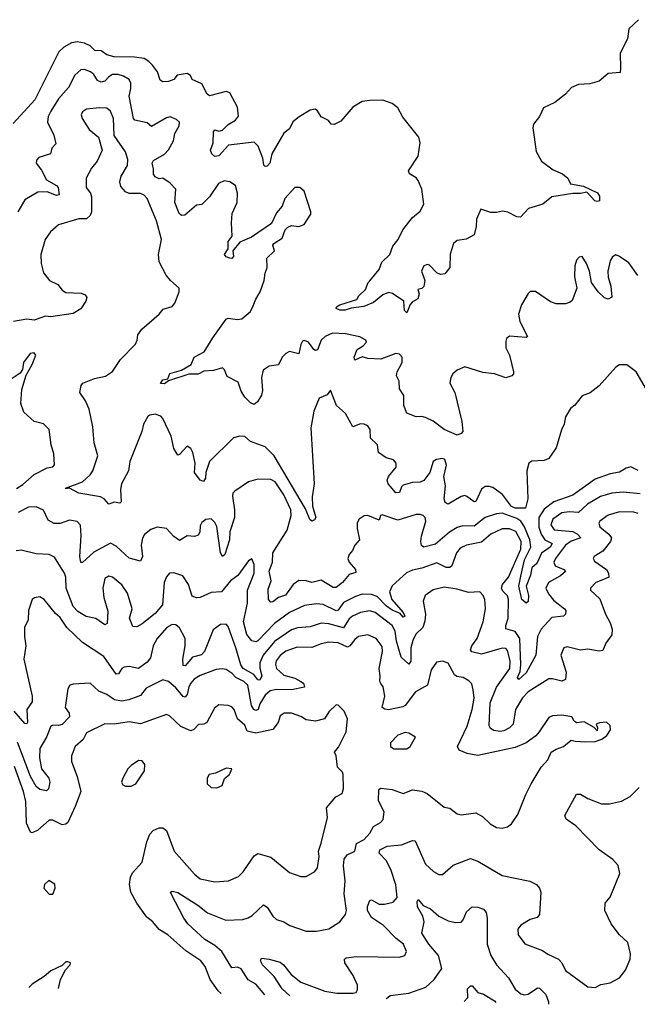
# Model space of a CAD drawing. Extents: x 1603745 to 1745082, y 385868 to 533966.
# Tile 8 of 256: x 1626247 to 1629560, y 389093 to 394375. Entities that reach past the tile are written whole.
import ezdxf

# ---------------------------------------------------------------- set-up
doc = ezdxf.new("R2010")
doc.units = 0

msp = doc.modelspace()

# ---------------------------------------------------------------- linework, layer by layer
at = {"layer": '0CON20XD'}
for points in [[(1629566.2, 394375), (1629514.4, 394325.6), (1629507.3, 394272.7), (1629468.8, 394195), (1629470, 394115), (1629468.3, 394091.7), (1629405, 394085.8), (1629355, 394045.8), (1629305, 394031.1), (1629245, 394026.5), (1629208.3, 394011.7), (1629176, 393975), (1629118.7, 393931.3), (1629057, 393903), (1629035, 393856), (1629004.2, 393815), (1628999.2, 393795), (1629017.7, 393667.7), (1629045.8, 393615.8), (1629109.3, 393569.3), (1629158.3, 393548.3), (1629187.5, 393525), (1629202.5, 393495), (1629271.1, 393481.1), (1629346.5, 393446.5), (1629357.6, 393427.6), (1629356.9, 393403.1), (1629345, 393398.8), (1629332.7, 393402.7), (1629289.3, 393449.3), (1629255, 393442.2), (1629215, 393443.1), (1629102.5, 393425), (1629054.5, 393385.5), (1628977.4, 393362.6), (1628934.2, 393315.8), (1628915, 393317.1), (1628866.8, 393343.2), (1628837.4, 393347.4), (1628805, 393340), (1628775, 393341.3), (1628721.7, 393358.3), (1628698.6, 393305), (1628696.9, 393265), (1628685, 393220.8), (1628643.2, 393196.8), (1628595, 393190), (1628575, 393174), (1628556.8, 393116.8), (1628554.3, 393045.7), (1628528.8, 393011.2), (1628505, 393008), (1628485, 393016.2), (1628445, 393058.6), (1628435, 393061.1), (1628415, 393054), (1628403.1, 393025), (1628420, 392975), (1628415.8, 392944.2), (1628405, 392932.5), (1628383, 392927), (1628390, 392905), (1628382.7, 392877.3), (1628355, 392862), (1628342.6, 392847.4), (1628325, 392801.9), (1628311.8, 392815), (1628308.8, 392865), (1628246.4, 392906.4), (1628225, 392911.5), (1628195, 392899.1), (1628145, 392858), (1628093.7, 392836.3), (1628025, 392828.1), (1627992.9, 392817.1), (1627965, 392817.3), (1627945.8, 392825), (1627947.1, 392835), (1627964, 392845), (1628055.3, 392874.7), (1628066.7, 392893.3), (1628103, 392927), (1628116.7, 392965), (1628125.8, 392974.2), (1628176, 393035), (1628190, 393075), (1628232.9, 393115), (1628249.7, 393160.3), (1628278.5, 393195), (1628302.3, 393247.8), (1628355, 393314.4), (1628395, 393348.6), (1628414.5, 393385), (1628405.3, 393465), (1628385, 393512.2), (1628375, 393526.9), (1628338.6, 393548.6), (1628333.4, 393563.4), (1628385, 393642), (1628395.6, 393714.4), (1628389.3, 393745), (1628302.6, 393852.6), (1628275, 393902.3), (1628245, 393924.6), (1628195, 393942.9), (1628125, 393942.2), (1628084.5, 393935.5), (1628035, 393906.2), (1627970.2, 393829.8), (1627935, 393812.5), (1627917.5, 393815), (1627903.3, 393835), (1627865, 393854.2), (1627845.4, 393885.4), (1627832.5, 393895), (1627805, 393890.5), (1627747, 393853), (1627712.1, 393827.9), (1627695, 393788.8), (1627665, 393766.7), (1627600, 393655), (1627588.5, 393605), (1627575, 393589.4), (1627565, 393587.1), (1627557.1, 393595), (1627551.6, 393631.6), (1627526.9, 393696.9), (1627505, 393717.8), (1627368, 393702), (1627315, 393645.5), (1627295, 393640.9), (1627277.8, 393655), (1627270.5, 393675), (1627285.6, 393715), (1627287.3, 393772.7), (1627295, 393783.3), (1627315, 393777.5), (1627335, 393782.9), (1627365, 393813.1), (1627405, 393835.8), (1627421.7, 393858.3), (1627415.6, 393905), (1627375, 393982), (1627355, 393990), (1627265, 393967.1), (1627253.1, 393975), (1627225, 394031.2), (1627173.3, 394055), (1627163.8, 394075), (1627145, 394086.7), (1627091.9, 394078.1), (1627075, 394054.2), (1627045, 394043.3), (1627015, 394042), (1627001.3, 394051.3), (1626986.7, 394095), (1626960.7, 394130.8), (1626941, 394151), (1626915, 394166), (1626863.2, 394173.2), (1626755, 394175.5), (1626715, 394187.1), (1626685, 394207.1), (1626649.8, 394209.8), (1626624.8, 394234.8), (1626595, 394248.4), (1626555, 394255.8), (1626525, 394251.6), (1626485, 394227.8), (1626458.3, 394201.7), (1626329.4, 393945), (1626211.6, 393818.4)], [(1629563.3, 393003.3), (1629515, 393069.7), (1629465, 393105.4), (1629445, 393112.9), (1629426.9, 393103.1), (1629415, 393081.2), (1629402.7, 393025), (1629403.3, 392993.3), (1629418.2, 392945), (1629424.1, 392885.9), (1629405, 392876), (1629385, 392882.5), (1629351.1, 392915), (1629314.4, 392965), (1629303.5, 393025), (1629287.3, 393067.3), (1629265, 393103.8), (1629248.8, 393101.2), (1629234, 393085), (1629226.2, 393055), (1629222.9, 392995), (1629236, 392935), (1629210.7, 392869.3), (1629200.7, 392859.3), (1629175, 392850), (1629125, 392850), (1629095, 392861.2), (1629015, 392917.1), (1628985, 392916.2), (1628975, 392906.7), (1628938.8, 392845), (1628922.9, 392795), (1628930.5, 392755), (1628971.2, 392675), (1628965, 392670), (1628875, 392678), (1628858.8, 392665), (1628855, 392650), (1628855.8, 392615), (1628874.4, 392575), (1628896.2, 392485), (1628896.7, 392475), (1628887.5, 392465), (1628855, 392453.8), (1628794.2, 392475.8), (1628732.1, 392482.1), (1628635, 392512), (1628595, 392495.6), (1628570, 392475), (1628559.5, 392455), (1628554.6, 392424.6), (1628581.9, 392375), (1628619.1, 392219.1), (1628623.9, 392166.1), (1628615.8, 392154.2), (1628595, 392146.2), (1628525, 392175.6), (1628465, 392221.9), (1628425, 392240), (1628405, 392245.7), (1628375, 392244.2), (1628325, 392263.8), (1628307.9, 392305), (1628308.2, 392358.2), (1628284.5, 392395), (1628282.9, 392435), (1628268.6, 392465), (1628271.4, 392485), (1628298.6, 392535), (1628299.4, 392565), (1628285, 392580.6), (1628265, 392583.3), (1628185, 392553.8), (1628115, 392556.7), (1628085, 392565.5), (1628045, 392548), (1628041.8, 392565), (1628058.2, 392605), (1628090, 392625), (1628108, 392645), (1628103.8, 392655), (1628072.7, 392672.7), (1627995, 392690), (1627925, 392692.6), (1627886.5, 392675), (1627863.8, 392655), (1627845, 392603.3), (1627835, 392599.4), (1627825, 392605.6), (1627796.7, 392645), (1627775, 392654.3), (1627765, 392650), (1627755, 392632), (1627745, 392581.9), (1627695, 392595.6), (1627675.5, 392584.5), (1627655, 392564), (1627636.6, 392523.4), (1627585, 392515.6), (1627552.7, 392495), (1627543.8, 392455), (1627549.4, 392385), (1627545, 392360), (1627523.3, 392325), (1627505, 392311.2), (1627485, 392318.8), (1627455, 392350), (1627435, 392381.2), (1627419.6, 392429.6), (1627360, 392460), (1627346.7, 392496.7), (1627335, 392506.9), (1627287.5, 392492.5), (1627235, 392488.5), (1627205, 392473.9), (1627155, 392472.7), (1627045, 392437.5), (1627025, 392420.8), (1627003.6, 392423.6), (1627015, 392443.3), (1627041.7, 392448.3), (1627052.9, 392477.1), (1627116, 392494), (1627167.5, 392525), (1627182.5, 392565), (1627237.7, 392592.3), (1627282.6, 392667.4), (1627355, 392768.6), (1627365.7, 392774.3), (1627415, 392766.4), (1627439.9, 392770.1), (1627485, 392809.1), (1627499.5, 392839.5), (1627513.5, 392876.5), (1627537.7, 392915), (1627559.1, 392975), (1627563.5, 393015), (1627575.8, 393045), (1627572.5, 393095), (1627613.8, 393135), (1627606, 393165), (1627610.8, 393175), (1627655, 393203.3), (1627671.7, 393248.3), (1627685, 393262.5), (1627705, 393270), (1627745, 393266.2), (1627773.9, 393276.1), (1627808.3, 393331.7), (1627810, 393345), (1627773.3, 393455), (1627750, 393475), (1627722.5, 393475), (1627670, 393415), (1627656, 393375), (1627625, 393338.8), (1627597.8, 393282.2), (1627491.5, 393208.5), (1627429.1, 393180.8), (1627390, 393135), (1627395, 393104.3), (1627385, 393094.5), (1627375, 393095.6), (1627355, 393103.1), (1627345.7, 393115), (1627366, 393145), (1627365, 393184.3), (1627386.6, 393213.4), (1627383.1, 393285), (1627387.7, 393335), (1627413.6, 393395), (1627415.4, 393445), (1627405.5, 393485.5), (1627375.5, 393505.5), (1627345, 393510), (1627313.1, 393496.9), (1627265.3, 393425), (1627225, 393383.3), (1627195, 393380.8), (1627133, 393327), (1627115, 393324.4), (1627102.5, 393335), (1627079.1, 393395), (1627085.9, 393465.9), (1627055, 393497.9), (1627015, 393524.2), (1626995, 393520.8), (1626975, 393532.2), (1626965.4, 393545.4), (1626965.8, 393575), (1626958, 393605), (1626965, 393619.2), (1627025, 393653.6), (1627045, 393677.5), (1627073.1, 393725), (1627078.9, 393765), (1627102.9, 393805), (1627104.2, 393825), (1627089.3, 393839.3), (1627055, 393854.4), (1627035, 393848.5), (1626955, 393801.2), (1626930.9, 393820.9), (1626865, 393835.7), (1626858.5, 393845), (1626834.7, 393965), (1626844.2, 394005), (1626843.1, 394035), (1626834.4, 394055), (1626805, 394071.2), (1626775, 394080.8), (1626745, 394080.5), (1626725, 394069.2), (1626705, 394046), (1626685, 394039.9), (1626665, 394048.8), (1626645, 394081.8), (1626627.8, 394095), (1626595, 394107.3), (1626574.8, 394105.2), (1626542.6, 394077.4), (1626508.5, 394011.5), (1626455, 393950), (1626414.6, 393885), (1626400, 393855), (1626396.5, 393825), (1626430.4, 393755), (1626441.2, 393708.8), (1626420, 393685), (1626412, 393655), (1626350, 393635), (1626338.3, 393621.7), (1626336.2, 393605), (1626365, 393568), (1626390.6, 393515), (1626445, 393485.9), (1626454.6, 393475), (1626458.9, 393435), (1626445, 393431.9), (1626395, 393450.7), (1626345, 393450), (1626275, 393408.6), (1626237.1, 393345)], [(1629665, 392296.7), (1629555, 392485.8), (1629505, 392523.3), (1629465, 392523.3), (1629445, 392510), (1629355, 392410), (1629307, 392373), (1629265, 392356.7), (1629225, 392306.7), (1629201.4, 392288.6), (1629175.7, 392244.3), (1629168.6, 392205), (1629153.1, 392175), (1629125, 392077.5), (1629085, 392020), (1629060.7, 392009.3), (1628995, 392006), (1628978.8, 391995), (1628968, 391955), (1628973.1, 391805), (1628960, 391755), (1628905, 391754.8), (1628885, 391763.2), (1628837.9, 391827.9), (1628785.2, 391865.2), (1628765, 391871.3), (1628745, 391870), (1628725, 391855.7), (1628695, 391790), (1628685, 391787.8), (1628646.4, 391816.4), (1628635, 391821.5), (1628615, 391817.5), (1628545, 391776.4), (1628529.3, 391785), (1628524.8, 391805), (1628532.3, 391875), (1628522.2, 391925), (1628536.9, 391985), (1628528, 392015), (1628515, 392020.8), (1628483.7, 392016.3), (1628466.2, 392005), (1628446.9, 391945), (1628415, 391902.5), (1628395, 391893.6), (1628355, 391891.2), (1628305, 391878.5), (1628295, 391869.2), (1628285, 391838.1), (1628265, 391836.1), (1628223.4, 391885), (1628218.2, 391905), (1628225.4, 391925), (1628267.1, 391975), (1628266.1, 391996.1), (1628253, 392013), (1628213.9, 392023.9), (1628172.9, 392052.9), (1628167.1, 392095), (1628129.6, 392129.6), (1628126.6, 392176.6), (1628115.7, 392195.7), (1628095.8, 392205.8), (1628075, 392206.9), (1628035, 392190), (1627995, 392262.5), (1627947.7, 392305), (1627915, 392387.5), (1627897.5, 392362.5), (1627854, 392345), (1627825.7, 392275), (1627809.5, 392185), (1627827.8, 391885), (1627815.5, 391815), (1627818.9, 391765), (1627836.5, 391705), (1627828.9, 391691.1), (1627815, 391684), (1627803.1, 391693.1), (1627781.1, 391751.1), (1627613.2, 392035), (1627565, 392084.1), (1627485, 392112.5), (1627455, 392139.5), (1627428.6, 392141.4), (1627395, 392132.5), (1627265.7, 392005), (1627245.4, 391945), (1627244.4, 391915), (1627232.7, 391897.3), (1627215, 391904.2), (1627184.5, 391945), (1627189.4, 391995), (1627177.1, 392052.9), (1627165, 392074), (1627145, 392086.7), (1627105, 392042), (1627095, 392038.8), (1627074.2, 392074.2), (1627060.5, 392140.5), (1627015, 392236), (1627005, 392247.8), (1626975, 392258.1), (1626945, 392253.1), (1626934.7, 392245.3), (1626912.1, 392205), (1626903.3, 392165), (1626838.8, 392005), (1626830.4, 391955), (1626793.9, 391885), (1626788.5, 391855), (1626792, 391788), (1626785, 391781.2), (1626755, 391787.1), (1626725, 391776.7), (1626700, 391805), (1626681.2, 391815), (1626565, 391835.3), (1626515, 391861.4), (1626495, 391857.5), (1626492.3, 391862.3), (1626583.5, 391895), (1626625, 391933.6), (1626639.3, 391955), (1626665.8, 392035), (1626646.9, 392105), (1626640.2, 392190.2), (1626620.9, 392285), (1626600.3, 392330.3), (1626570.6, 392375), (1626576.8, 392413.2), (1626586.7, 392425), (1626649.2, 392450.8), (1626708.3, 392461.7), (1626745, 392487.1), (1626787.7, 392552.3), (1626868.1, 392635), (1626878.1, 392655), (1626881.4, 392685), (1626902, 392715), (1626996.2, 392795), (1627017.7, 392822.3), (1627065, 392836.2), (1627078.8, 392855), (1627103.3, 392915), (1627102.5, 392935), (1627056.1, 392976.1), (1627033.3, 393005), (1626995, 393076.7), (1626992.9, 393115), (1627008.5, 393195), (1626981.6, 393295), (1626931.3, 393415), (1626915, 393433.9), (1626895, 393443.3), (1626835, 393443.1), (1626815, 393450.8), (1626789.7, 393479.7), (1626784.4, 393504.4), (1626791.9, 393535), (1626826.4, 393593.6), (1626828, 393625), (1626815, 393665.8), (1626753.5, 393753.5), (1626750.6, 393845), (1626735, 393884), (1626715, 393900), (1626675, 393902.2), (1626605, 393895.7), (1626585, 393881.2), (1626578, 393865), (1626582.5, 393845), (1626620, 393785), (1626670, 393745), (1626690, 393675), (1626663.4, 393616.6), (1626632.2, 393577.8), (1626604.2, 393525), (1626604.4, 393475), (1626626.7, 393445), (1626632.7, 393425), (1626632.5, 393345), (1626625.6, 393324.4), (1626605, 393306.7), (1626564.1, 393305.9), (1626455, 393274.4), (1626413.3, 393236.7), (1626384.4, 393195), (1626360, 393115), (1626363.3, 393066.7), (1626375, 393017.1), (1626406.6, 392976.6), (1626452.7, 392955), (1626474.7, 392924.7), (1626495, 392911.5), (1626577.3, 392907.3), (1626598.3, 392898.3), (1626607.1, 392885), (1626602.9, 392865), (1626576.1, 392823.9), (1626535, 392798.2), (1626415, 392781.4), (1626385, 392784.3), (1626325, 392762.1), (1626285, 392767.6), (1626215, 392756.2)], [(1626229.9, 391860.1), (1626265, 391880.6), (1626325, 391934.1), (1626395, 391970.5), (1626424.4, 391975.6), (1626435, 391987.5), (1626431.1, 392045), (1626415.6, 392095), (1626405.6, 392175.6), (1626375, 392206.2), (1626325, 392220), (1626269.1, 392269.1), (1626253.5, 392315), (1626258.5, 392391.5), (1626282.2, 392467.8), (1626314, 392525), (1626333.3, 392575), (1626325, 392587.5), (1626303.8, 392585), (1626267.5, 392535), (1626261.7, 392498.3), (1626250.7, 392479.3), (1626185.6, 392435)], [(1629565, 391956.4), (1629525, 391975.6), (1629500.2, 391969.8), (1629465, 391947.8), (1629415, 391938.8), (1629335, 391910.3), (1629215, 391824.1), (1629112.2, 391787.8), (1629061.3, 391748.7), (1629031.4, 391705), (1629033, 391653), (1629045, 391614.2), (1629065, 391584.8), (1629102.9, 391565), (1629092.6, 391545), (1629047.4, 391512.6), (1629022.2, 391457.8), (1628994.1, 391435), (1628986.7, 391395), (1628964.8, 391335), (1628977.5, 391285), (1628975, 391253.8), (1628965, 391244.3), (1628941.8, 391265), (1628925.7, 391335.7), (1628935, 391390), (1628955, 391476.7), (1628988.4, 391545), (1628983.4, 391585), (1628956, 391655), (1628935, 391685.2), (1628915, 391698.7), (1628835, 391727.2), (1628805.2, 391724.8), (1628745, 391704.7), (1628685, 391658.5), (1628625, 391659.2), (1628595, 391650.3), (1628552.5, 391625), (1628478.6, 391561.4), (1628415, 391544.6), (1628403.3, 391553.3), (1628399.2, 391575), (1628402.1, 391605), (1628426.7, 391685), (1628421.9, 391705), (1628411.2, 391715), (1628395, 391721.1), (1628375, 391719.5), (1628275, 391690.8), (1628192.3, 391717.7), (1628183.3, 391715), (1628175, 391690), (1628115, 391715.7), (1628095.9, 391714.1), (1628068.8, 391695), (1628058, 391675), (1628057.1, 391645), (1628071.1, 391585), (1628045.8, 391555), (1628033.3, 391526.7), (1628014.7, 391505.3), (1628007.5, 391485), (1628014.5, 391465), (1628048.1, 391425), (1628050.5, 391409.5), (1628015, 391397.9), (1627978.2, 391355), (1627945, 391329.6), (1627929.1, 391329.1), (1627865, 391368.4), (1627815, 391355.4), (1627785, 391365.3), (1627744.1, 391365.9), (1627713.8, 391345), (1627672.9, 391287.1), (1627635, 391275.3), (1627605, 391251.2), (1627595, 391249.6), (1627581.6, 391265), (1627581, 391319), (1627597.1, 391365), (1627586.2, 391416.2), (1627604.2, 391465), (1627604.8, 391515), (1627682.9, 391637.1), (1627703.6, 391715), (1627701.3, 391745), (1627665, 391826.1), (1627618.5, 391895), (1627595, 391907.9), (1627525, 391909.2), (1627475, 391895.7), (1627400.8, 391845), (1627391.4, 391835), (1627388.5, 391818.5), (1627400.4, 391745), (1627399.6, 391705), (1627375, 391626.7), (1627373.3, 391585), (1627347.7, 391505), (1627335, 391495.8), (1627324.7, 391514.7), (1627305, 391656), (1627295, 391677.8), (1627275, 391697.3), (1627245.6, 391694.4), (1627225, 391678), (1627215, 391660), (1627213.5, 391625), (1627205, 391609.6), (1627185, 391602.4), (1627145, 391606.4), (1627105, 391581.4), (1627075, 391602.5), (1627035, 391644.4), (1626985, 391652.9), (1626950.6, 391639.4), (1626917, 391613), (1626906.9, 391593.1), (1626899.6, 391555), (1626905.4, 391495), (1626895, 391470), (1626835, 391486.2), (1626765, 391550), (1626735, 391565.9), (1626645, 391517.9), (1626585, 391462), (1626575, 391463.3), (1626570.7, 391495), (1626576.4, 391606.4), (1626573.6, 391663.6), (1626555, 391683.3), (1626515, 391690.8), (1626465, 391671.5), (1626431.5, 391671.5), (1626400.7, 391690.7), (1626375, 391743.1), (1626335, 391762.3), (1626295, 391759.6), (1626239.3, 391730.7)], [(1629575, 391830.4), (1629485, 391840), (1629424.1, 391834.1), (1629362.3, 391817.7), (1629293.3, 391775), (1629245, 391731.2), (1629195, 391733.9), (1629155, 391728.8), (1629106.6, 391695), (1629096.8, 391665), (1629115, 391637.6), (1629215, 391628.9), (1629240.4, 391615), (1629257.5, 391595), (1629205, 391577.4), (1629175.7, 391555), (1629121, 391485), (1629113.2, 391465), (1629119.2, 391445), (1629166.5, 391425), (1629175.5, 391415), (1629149.3, 391390.7), (1629084.5, 391355), (1629070, 391325), (1629083.3, 391295), (1629111, 391261), (1629169.7, 391215), (1629176.3, 391205), (1629175.3, 391185), (1629163.8, 391175), (1629102.7, 391167.3), (1629044.1, 391105), (1629024.8, 391065), (1629016.1, 390965), (1628965, 390870.8), (1628925, 390835.7), (1628917.8, 390845), (1628931.2, 390878.8), (1628935.9, 390914.1), (1628930.3, 391055), (1628905, 391092), (1628855, 391106.2), (1628854.6, 391124.6), (1628867.7, 391165), (1628870.2, 391265), (1628863.6, 391283.6), (1628838.3, 391308.3), (1628832.7, 391325), (1628836.6, 391345), (1628869.8, 391385), (1628935, 391534), (1628938.3, 391575), (1628908.5, 391628.5), (1628875, 391644), (1628835, 391643.1), (1628775.5, 391614.5), (1628725, 391571.7), (1628644.8, 391555.2), (1628610.6, 391539.4), (1628591.4, 391515), (1628565.3, 391444.7), (1628555, 391436.2), (1628535, 391436.2), (1628485, 391460.4), (1628405, 391431.6), (1628355, 391422.3), (1628322.7, 391407.3), (1628245, 391336.8), (1628231.4, 391305), (1628243.6, 391263.6), (1628305, 391194), (1628313.8, 391175), (1628305, 391169.2), (1628289.1, 391189.1), (1628245, 391207.7), (1628215, 391228.1), (1628165, 391280.2), (1628135, 391291.6), (1628085, 391292.1), (1628049.5, 391280.5), (1627985, 391247.5), (1627955, 391206.9), (1627945, 391202.9), (1627875, 391237.8), (1627839, 391241), (1627775, 391232.8), (1627695, 391194.3), (1627613.7, 391136.3), (1627525, 391042.7), (1627515, 391037.8), (1627492.8, 391042.8), (1627466.7, 391076.7), (1627447.6, 391145), (1627469.1, 391245), (1627470.3, 391315), (1627505.8, 391405), (1627505, 391452.5), (1627492.5, 391482.5), (1627475, 391472.5), (1627417.6, 391392.4), (1627379.1, 391365), (1627330.8, 391305), (1627275, 391302.1), (1627215, 391275.7), (1627195, 391274), (1627172.7, 391282.7), (1627152.3, 391345), (1627122, 391392), (1627075, 391407.3), (1627051.2, 391405), (1627035, 391386), (1627023.3, 391355), (1627012.7, 391235), (1626975, 391188.9), (1626905, 391133.5), (1626875, 391117.8), (1626855, 391120), (1626836.2, 391165), (1626850.7, 391215), (1626825, 391298.6), (1626795, 391343.5), (1626745, 391384), (1626725, 391390), (1626703.7, 391376.3), (1626693.3, 391325), (1626698.9, 391275), (1626721.1, 391201.1), (1626717.5, 391135), (1626705, 391128.9), (1626655, 391161.8), (1626603.4, 391173.4), (1626559.9, 391199.9), (1626535, 391226.4), (1626496, 391325), (1626494.3, 391385), (1626487.5, 391405), (1626435, 391490.6), (1626405, 391506.2), (1626335, 391508.9), (1626255, 391528.9), (1626228.8, 391525)], [(1629564.2, 391725), (1629542.4, 391732.4), (1629465, 391734.7), (1629403.3, 391716.7), (1629359.1, 391685), (1629354.6, 391674.6), (1629358.9, 391655), (1629407.8, 391615), (1629422.5, 391595), (1629416.9, 391575), (1629375, 391524.3), (1629328.8, 391495), (1629323.8, 391485), (1629330.3, 391470.3), (1629394.4, 391425), (1629406.5, 391405), (1629406.9, 391385), (1629378.8, 391371.2), (1629338.8, 391355), (1629308.8, 391325), (1629310, 391315), (1629358.7, 391268.7), (1629390.4, 391185), (1629415, 391140), (1629424.7, 391105), (1629423.9, 391075), (1629390.8, 391029.2), (1629375, 390990), (1629355, 390987.3), (1629295, 390998.1), (1629255, 390991.9), (1629185, 391010), (1629165.7, 391004.3), (1629150, 390965), (1629178.5, 390875), (1629174.6, 390835.4), (1629155, 390826.4), (1629105, 390839.6), (1629085, 390838.5), (1628975, 390768.7), (1628945, 390736.8), (1628906.2, 390675), (1628894.6, 390595), (1628875.5, 390575), (1628845, 390559.5), (1628825, 390555.9), (1628791.2, 390561.2), (1628773.1, 390573.1), (1628765, 390587.5), (1628770.8, 390709.2), (1628805.1, 390794.9), (1628875.8, 390895), (1628879.3, 390935), (1628865, 390991.1), (1628855, 391001.5), (1628835, 391002.4), (1628725, 390971.2), (1628673.6, 390983.6), (1628665.5, 390995), (1628672.7, 391015), (1628700.9, 391055), (1628733.8, 391145), (1628746.2, 391215), (1628742.2, 391265), (1628734.3, 391285), (1628715, 391306), (1628655, 391301.3), (1628595, 391320), (1628525, 391331.2), (1628465, 391315.6), (1628422.9, 391285), (1628411.8, 391255), (1628424.6, 391185), (1628421.3, 391148.7), (1628409.6, 391115), (1628371.9, 391078.1), (1628355.7, 391045), (1628346, 391005), (1628346.3, 390933.7), (1628335, 390917.8), (1628293.9, 390955), (1628268.3, 391041.7), (1628261.5, 391095), (1628245, 391125.3), (1628155, 391194.7), (1628125, 391203.2), (1628075, 391195.2), (1628032.1, 391175), (1628015, 391160.3), (1627985, 391113.2), (1627905, 391133.8), (1627865, 391137.9), (1627805, 391118.4), (1627737, 391113), (1627705, 391101.2), (1627615, 391038.8), (1627553.5, 390965), (1627536, 390925), (1627536.2, 390896.2), (1627546.7, 390855), (1627535, 390830.9), (1627525, 390833.5), (1627502.8, 390862.8), (1627446.3, 390895), (1627433.4, 390913.3), (1627406.7, 391005), (1627365, 391118.8), (1627355, 391132), (1627325, 391130.8), (1627285, 391101.9), (1627239.3, 390985), (1627222.7, 390967.3)], [(1627222.7, 390967.3), (1627175, 390954.6), (1627135, 390907.8), (1627125, 390910), (1627121.7, 390945), (1627135.2, 391015.2), (1627135.2, 391055), (1627105, 391112.3), (1627085, 391127.7), (1627065, 391130), (1627036.3, 391113.7), (1626985, 391055.6), (1626964.2, 391015), (1626948.8, 390951.2), (1626932, 390928), (1626885, 390893.7), (1626835, 390905.3), (1626808.2, 390901.8), (1626795, 390894.3), (1626776.9, 390865), (1626765, 390862.9), (1626698.8, 390958.8), (1626583.7, 391033.7), (1626500.5, 391115), (1626465, 391168.1), (1626438.9, 391188.9), (1626379.2, 391265), (1626355, 391278.6), (1626326, 391274), (1626313.8, 391265), (1626294.3, 391205), (1626292.5, 391155), (1626274, 391115), (1626273.3, 391065), (1626281.1, 391015), (1626269.5, 390945), (1626314.4, 390745), (1626314, 390715), (1626285.3, 390674.7), (1626288.5, 390605), (1626285, 390598), (1626275, 390599.5), (1626218.1, 390665)], [(1627562.1, 389142.6), (1627515, 389200), (1627473.2, 389223.2), (1627435, 389283.5), (1627415, 389292.7), (1627385, 389288.9), (1627331.3, 389375), (1627295, 389407.5), (1627240.8, 389440.8), (1627149.6, 389525), (1627127.8, 389555), (1627060, 389685), (1627056.7, 389695), (1627065, 389700), (1627095, 389691.8), (1627202.2, 389625), (1627255, 389583.8), (1627354, 389544), (1627445, 389547.5), (1627472.7, 389557.3), (1627495, 389568.6), (1627555, 389626), (1627575, 389614.3), (1627605, 389565.8), (1627625, 389548.1), (1627665, 389534.2), (1627696.7, 389515), (1627785, 389484.4), (1627840, 389485), (1627905, 389498.1), (1627965, 389535.7), (1627995.6, 389575), (1628001.2, 389595), (1627988.8, 389685), (1627994.1, 389755), (1627984.7, 389835), (1627988.5, 389871.5), (1628004, 389895), (1628045.5, 389914.5), (1628053.9, 389956.1), (1628095, 389976.5), (1628125, 390010), (1628145, 390046.7), (1628182.5, 390067.5), (1628196.6, 390083.4), (1628201.8, 390125), (1628172.7, 390185), (1628174.6, 390245.4), (1628185, 390251.5), (1628245, 390244.7), (1628305, 390223.8), (1628355, 390242.5), (1628405.3, 390235.3), (1628433.4, 390223.4), (1628525, 390150.8), (1628555, 390144.2), (1628595, 390114), (1628615, 390108.6), (1628695, 390119.2), (1628730.3, 390100.3), (1628770.3, 390060.3), (1628805, 390042), (1628835, 390037.5), (1628865, 390044), (1628885, 390060), (1628919.4, 390110.6), (1628962.2, 390217.8), (1628991.9, 390275), (1629045.5, 390364.5), (1629080.8, 390405), (1629098.8, 390445), (1629125, 390462), (1629165, 390476.2), (1629205, 390510), (1629226.4, 390503.6), (1629285, 390501.2), (1629335, 390503.3), (1629370, 390515), (1629396.2, 390535), (1629416.2, 390565), (1629415, 390587.5), (1629395, 390606.7), (1629357, 390603), (1629340, 390595), (1629347.5, 390575), (1629345, 390560), (1629328.3, 390578.3), (1629275, 390607.5), (1629235, 390603.3), (1629221.7, 390611.7), (1629210, 390635), (1629155, 390644), (1629105, 390640), (1629085, 390631.2), (1629034.3, 390555), (1629016.2, 390533.8), (1628964.7, 390495.3), (1628905, 390469.6), (1628705, 390427.2), (1628647.6, 390437.6), (1628605.7, 390455.7), (1628595.9, 390475), (1628648.2, 390585), (1628675.3, 390675), (1628685.3, 390735), (1628680.5, 390780.5), (1628672, 390812), (1628657.3, 390827.3), (1628626.7, 390845), (1628591.5, 390851.5), (1628579.6, 390859.6), (1628545, 390922), (1628515, 390934.3), (1628482.4, 390927.6), (1628455, 390886.7), (1628435.4, 390805), (1628371.3, 390768.7), (1628314.8, 390695.2), (1628301.9, 390688.1), (1628225, 390672.6), (1628205.3, 390675.3), (1628192.5, 390685), (1628205.5, 390745), (1628196.9, 390795), (1628185, 390814), (1628178.6, 390825), (1628181.8, 390855), (1628176.4, 390895), (1628193.5, 390985), (1628191.6, 391011.6), (1628159.4, 391055), (1628115, 391074.4), (1628065, 391066.4), (1628045, 391050.5), (1628018.9, 391015), (1628005, 391008.3), (1627955, 391031.7), (1627905.3, 391034.7), (1627865, 391027.3), (1627815, 391006.7), (1627735, 391008.6), (1627675, 390986.3), (1627645, 390964), (1627623.2, 390935), (1627620, 390915), (1627625.9, 390895), (1627665, 390858.4), (1627722.6, 390842.6), (1627755.8, 390825), (1627770, 390815), (1627775.4, 390794.6), (1627705, 390779.3), (1627625, 390782.3), (1627590.9, 390775), (1627565, 390751.3), (1627535.7, 390705), (1627526.5, 390675), (1627515, 390669.2), (1627502.7, 390675), (1627491.5, 390695), (1627471.8, 390805), (1627449.6, 390825), (1627406.2, 390846.2), (1627387.1, 390867.1), (1627355, 390888.7), (1627333, 390893), (1627301.7, 390888.3), (1627215, 390856.7), (1627183.3, 390836.7), (1627165, 390815.4), (1627154.4, 390795), (1627145.9, 390754.1), (1627135, 390741.2), (1627124.1, 390744.2), (1627085, 390790.3), (1627045, 390824.6), (1627015, 390833.9), (1626925, 390789.4), (1626895, 390749.5), (1626833.6, 390726.4), (1626795, 390719), (1626755.5, 390725.5), (1626715, 390754.7), (1626672.4, 390772.4), (1626625, 390815.8), (1626535, 390810.8), (1626515.9, 390804.1), (1626505.8, 390784.2), (1626491.1, 390685), (1626513.4, 390655), (1626514.7, 390635), (1626475, 390594.1), (1626455, 390588.7), (1626425, 390590.6), (1626415, 390584.2), (1626390.5, 390525), (1626356, 390465), (1626354, 390415), (1626364.8, 390355), (1626403.1, 390305), (1626410, 390285), (1626402, 390248), (1626391.7, 390238.3), (1626355, 390244.2), (1626335, 390261.4), (1626305, 390314.5), (1626235, 390499.5)], [(1627328.5, 389150.3), (1627311.8, 389165), (1627269.6, 389225), (1627241.5, 389295), (1627219.5, 389325), (1627138.9, 389378.9), (1627042.5, 389465), (1626995, 389493.3), (1626961.1, 389535), (1626930.2, 389560.3), (1626875, 389635.8), (1626842.9, 389695), (1626837.1, 389735), (1626841.5, 389775), (1626852.1, 389797.9), (1626904.7, 389855.3), (1626928.8, 389965), (1626945, 390005.6), (1626962.9, 390025), (1626995, 390039.5), (1627015, 390040), (1627035.7, 390025), (1627075.6, 389915), (1627185, 389790), (1627216.3, 389766.3), (1627295, 389749.5), (1627367.5, 389755), (1627421.7, 389778.3), (1627446.1, 389803.9), (1627505, 389888.8), (1627525, 389902), (1627595, 389882.5), (1627695, 389800), (1627755, 389778.6), (1627785, 389778), (1627830, 389805), (1627844.4, 389825), (1627853.6, 389885), (1627850.4, 389915), (1627865, 389956.2), (1627899.1, 390095), (1627892.7, 390147.2), (1627943.8, 390205), (1627977, 390223), (1627985, 390250), (1627983.1, 390325), (1627978.2, 390338.2), (1627953.1, 390365), (1627945.7, 390425.7), (1627936.7, 390445), (1627957.5, 390472.5), (1627998.9, 390555), (1628005.5, 390625), (1627987.5, 390665), (1627955, 390697.5), (1627945, 390700), (1627905, 390662), (1627883.3, 390625), (1627835, 390611.6), (1627785, 390619.6), (1627755, 390637.5), (1627704.6, 390654.6), (1627665.5, 390654.5), (1627645, 390640), (1627633.1, 390605), (1627605, 390567.5), (1627515, 390546.6), (1627468, 390558), (1627455, 390589.5), (1627415.4, 390625), (1627398.2, 390675), (1627385, 390688.9), (1627365, 390696.4), (1627315, 390698.6), (1627291.7, 390681.7), (1627250.5, 390605), (1627235, 390596.4), (1627207, 390593), (1627182.3, 390567.7), (1627165, 390560.4), (1627112.3, 390582.2), (1627050.4, 390640.4), (1627035, 390646.9), (1626895, 390597.1), (1626835, 390608.8), (1626755, 390596.2), (1626705, 390598.2), (1626605, 390549.6), (1626587.1, 390512.9), (1626544.5, 390475), (1626524.5, 390425), (1626525.4, 390395), (1626555.2, 390315.2), (1626574.7, 390235), (1626545.6, 390154.4), (1626505, 390068.6), (1626495, 390058.5), (1626475, 390055.4), (1626425, 390079.7), (1626405, 390080.3), (1626345, 390027.7), (1626315, 390012.2), (1626305, 390015.6), (1626283.5, 390065), (1626279.9, 390179.9), (1626268.3, 390235), (1626219.3, 390369.3)], [(1628325, 390463.3), (1628342.5, 390475), (1628370, 390525), (1628335, 390546.7), (1628315, 390550), (1628275, 390536.7), (1628236.2, 390495), (1628236.4, 390476.4), (1628253.6, 390463.6), (1628325, 390463.3)], [(1626845, 390263.3), (1626870, 390275), (1626916.7, 390345), (1626918.3, 390378.3), (1626905, 390398), (1626885, 390401.2), (1626845, 390373.3), (1626827.5, 390355), (1626800, 390305), (1626793.3, 390285), (1626800.7, 390270.7), (1626815, 390263.3), (1626845, 390263.3)], [(1627305, 390254.2), (1627334.1, 390265.9), (1627345.8, 390304.2), (1627373.3, 390325), (1627386.2, 390356.2), (1627355, 390358.6), (1627297.5, 390332.5), (1627264, 390325), (1627253.3, 390305), (1627253.3, 390275), (1627275, 390256.2), (1627305, 390254.2)], [(1627696, 389138.2), (1627656.2, 389175), (1627612, 389242), (1627550.8, 389305), (1627540, 389325), (1627545, 389340), (1627585, 389335.6), (1627645, 389318), (1627662.9, 389305), (1627703.2, 389253.2), (1627755, 389212.2), (1627885, 389163.3), (1627947.8, 389152.2), (1628035, 389151.8), (1628053.2, 389156.8), (1628059.5, 389170.5), (1628058.8, 389195), (1628036.3, 389246.3), (1627991.5, 389315), (1627990, 389335), (1627998.3, 389341.7), (1628055, 389349.7), (1628285, 389345.7), (1628313.3, 389355), (1628322.5, 389375), (1628306.7, 389415), (1628266.2, 389446.2), (1628199.1, 389515), (1628135, 389558.7), (1628113.9, 389595), (1628113, 389617), (1628125, 389649.4), (1628135, 389652.5), (1628175, 389630.7), (1628205, 389629.3), (1628250.2, 389639.8), (1628271.8, 389665), (1628265, 389733.8), (1628237.8, 389815), (1628214.1, 389864.1), (1628175, 389903.3), (1628179, 389921), (1628218.8, 389941.2), (1628295, 389948.9), (1628355, 389971.2), (1628369.5, 389969.5), (1628425, 389844.3), (1628467.5, 389805), (1628495, 389789.4), (1628515, 389788.6), (1628571.8, 389838.2), (1628665, 389875.5), (1628705, 389860.4), (1628835, 389783.1), (1628983.5, 389753.5), (1629018.8, 389735), (1629035, 389716.2), (1629042.2, 389695), (1629035.5, 389574.5), (1629022.4, 389557.6), (1628985, 389546.9), (1628935, 389517.1), (1628920, 389495), (1628920.8, 389465), (1628957.9, 389417.9), (1629051.7, 389381.7), (1629080.9, 389360.9), (1629138, 389335), (1629155.6, 389315), (1629175, 389273.8), (1629295, 389185.8), (1629335, 389182), (1629365, 389198.1), (1629415, 389208.6), (1629464.5, 389235.5), (1629497.1, 389275), (1629522.5, 389335), (1629524.2, 389364.2), (1629508.8, 389425), (1629465.5, 389465.5), (1629420, 389525), (1629385.8, 389595), (1629388, 389635), (1629415, 389666.7), (1629466, 389795), (1629457.7, 389837.7), (1629429.3, 389869.3), (1629355, 389922.2), (1629230.8, 390050.8), (1629179.2, 390085), (1629172.5, 390105), (1629235, 390220), (1629255, 390220.8), (1629295, 390196.7), (1629368.7, 390168.7), (1629411.7, 390168.3), (1629475, 390183.3), (1629522.4, 390207.6), (1629570.8, 390255)], [(1626425, 389683.3), (1626437.5, 389715), (1626436.4, 389736.4), (1626403.6, 389756.4), (1626380, 389735), (1626377.5, 389715), (1626405, 389683.3), (1626425, 389683.3)], [(1628212.8, 389121.2), (1628215, 389124.3), (1628235, 389140), (1628335, 389152.2), (1628425.7, 389185), (1628470.9, 389225), (1628511.2, 389285), (1628493.3, 389355), (1628442.5, 389415), (1628404.4, 389475), (1628417.2, 389535), (1628409.7, 389565), (1628382.2, 389615), (1628379.5, 389645), (1628385, 389654.2), (1628412.2, 389622.2), (1628451.4, 389605), (1628495.3, 389565.3), (1628545, 389541.2), (1628585, 389530.6), (1628615, 389532.5), (1628626.4, 389545), (1628645, 389588), (1628673.7, 389616.3), (1628704.2, 389614.2), (1628735, 389603.8), (1628749.2, 389585), (1628754.4, 389555), (1628755.4, 389415), (1628775, 389354.2), (1628805, 389304.5), (1628868.8, 389235), (1628905, 389174.3), (1628935, 389149.4), (1628955, 389143.5), (1628975, 389146.5), (1629025, 389180.6), (1629035, 389179.2), (1629069.1, 389145), (1629084.7, 389105), (1629083.6, 389092.6)], [(1626454.8, 389178), (1626466.2, 389225), (1626493, 389277), (1626517.5, 389305), (1626520, 389315), (1626505, 389320), (1626495, 389320), (1626475, 389300), (1626415, 389272.5), (1626378.8, 389241.2), (1626315, 389201.2), (1626296, 389182.7)], [(1628631, 389107.5), (1628650.8, 389129.2), (1628649.2, 389175), (1628665, 389190.8), (1628675, 389192), (1628705, 389156), (1628735, 389146.2), (1628795, 389110.6), (1628801.7, 389101.8)]]:
    msp.add_lwpolyline(points, dxfattribs=at)

doc.saveas('drawing.dxf')
